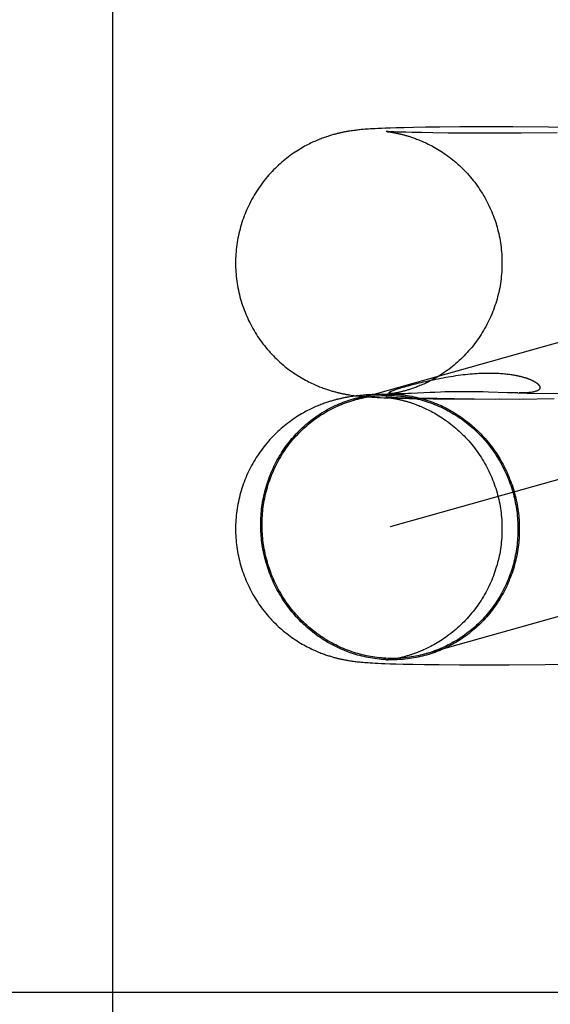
# Model space of a CAD drawing. Header units: inches. Extents: x 0 to 283, y 0 to 183.
# Tile 22 of 76: x 99.9911 to 100.0688, y 95.4803 to 95.6244. Entities that reach past the tile are written whole.
import ezdxf

# ---------------------------------------------------------------- set-up
doc = ezdxf.new("R2010")
doc.units = ezdxf.units.IN
doc.header["$LTSCALE"] = 15.583333
doc.header["$MEASUREMENT"] = 0
doc.linetypes.add('HIDDEN', pattern=[0.2, 0.1, -0.1])
doc.layers.add('DEFAULT_2', color=8, linetype='HIDDEN')

msp = doc.modelspace()

# ---------------------------------------------------------------- linework, layer by layer
at = {"layer": 'DEFAULT_2', "color": 8, "linetype": 'HIDDEN'}
for p, q in [((100.00477, 94.16954), (100.00477, 96.41954)), ((100.04059, 95.60829), (100.04042, 95.60827)), ((100.04077, 95.60831), (100.04059, 95.60829)), ((100.04094, 95.60833), (100.04077, 95.60831)), ((100.04111, 95.60835), (100.04094, 95.60833)), ((100.04127, 95.60836), (100.04111, 95.60835)), ((100.04144, 95.60838), (100.04127, 95.60836)), ((100.0417, 95.6084), (100.04144, 95.60838)), ((100.04196, 95.60842), (100.0417, 95.6084)), ((100.04222, 95.60844), (100.04196, 95.60842)), ((100.0425, 95.60845), (100.04222, 95.60844)), ((100.04279, 95.60847), (100.0425, 95.60845)), ((100.0432, 95.60849), (100.04279, 95.60847)), ((100.04363, 95.60852), (100.0432, 95.60849)), ((100.04409, 95.60854), (100.04363, 95.60852)), ((100.04471, 95.60856), (100.04409, 95.60854)), ((100.04539, 95.60858), (100.04471, 95.60856)), ((100.04628, 95.60861), (100.04539, 95.60858)), ((100.04744, 95.60864), (100.04628, 95.60861)), ((100.04877, 95.60867), (100.04744, 95.60864)), ((100.05053, 95.6087), (100.04877, 95.60867)), ((100.05264, 95.60872), (100.05053, 95.6087)), ((100.05557, 95.60875), (100.05264, 95.60872)), ((100.0589, 95.60875), (100.05557, 95.60875)), ((100.06333, 95.60874), (100.0589, 95.60875)), ((100.06857, 95.60871), (100.06333, 95.60874)), ((100.07446, 95.60864), (100.06857, 95.60871)), ((100.03949, 95.60815), (100.0393, 95.60812)), ((100.03968, 95.60818), (100.03949, 95.60815)), ((100.03987, 95.6082), (100.03968, 95.60818)), ((100.04006, 95.60823), (100.03987, 95.6082)), ((100.04024, 95.60825), (100.04006, 95.60823)), ((100.04042, 95.60827), (100.04024, 95.60825)), ((100.04476, 95.60808), (100.04475, 95.60808)), ((100.04475, 95.60808), (100.04475, 95.60808)), ((100.04477, 95.60808), (100.04478, 95.60808)), ((100.04479, 95.60808), (100.04481, 95.60807)), ((100.04483, 95.60807), (100.04485, 95.60807)), ((100.04487, 95.60807), (100.04493, 95.60806)), ((100.04496, 95.60807), (100.04488, 95.60807)), ((100.04493, 95.60806), (100.04499, 95.60805)), ((100.0451, 95.60806), (100.04496, 95.60807)), ((100.04499, 95.60805), (100.04507, 95.60804)), ((100.04507, 95.60804), (100.04516, 95.60803)), ((100.04528, 95.60805), (100.0451, 95.60806)), ((100.04516, 95.60803), (100.04525, 95.60802)), ((100.04525, 95.60802), (100.04536, 95.60801)), ((100.04555, 95.60803), (100.04528, 95.60805)), ((100.04536, 95.60801), (100.04548, 95.60799)), ((100.04548, 95.60799), (100.0456, 95.60797)), ((100.0459, 95.60802), (100.04555, 95.60803)), ((100.0456, 95.60797), (100.04573, 95.60795)), ((100.04573, 95.60795), (100.04587, 95.60792)), ((100.04633, 95.608), (100.0459, 95.60802)), ((100.04686, 95.60799), (100.04633, 95.608)), ((100.04765, 95.60796), (100.04686, 95.60799)), ((100.04862, 95.60794), (100.04765, 95.60796)), ((100.04998, 95.60791), (100.04862, 95.60794)), ((100.05161, 95.60789), (100.04998, 95.60791)), ((100.05387, 95.60786), (100.05161, 95.60789)), ((100.05663, 95.60785), (100.05387, 95.60786)), ((100.06006, 95.60784), (100.05663, 95.60785)), ((100.06457, 95.60786), (100.06006, 95.60784)), ((100.06981, 95.6079), (100.06457, 95.60786)), ((100.16921, 95.60518), (100.04006, 95.56875)), ((100.17445, 95.5866), (100.04536, 95.5502)), ((100.04807, 95.57087), (100.04865, 95.57103)), ((100.03967, 95.56949), (100.03987, 95.56946)), ((100.03987, 95.56946), (100.04006, 95.56943)), ((100.04006, 95.56943), (100.04025, 95.56941)), ((100.04039, 95.56937), (100.04021, 95.56934)), ((100.04025, 95.56941), (100.04044, 95.56939)), ((100.04056, 95.56939), (100.04039, 95.56937)), ((100.04044, 95.56939), (100.04063, 95.56937)), ((100.04074, 95.56941), (100.04056, 95.56939)), ((100.04063, 95.56937), (100.04082, 95.56935)), ((100.04092, 95.56942), (100.04074, 95.56941)), ((100.04109, 95.56944), (100.04092, 95.56942)), ((100.04126, 95.56946), (100.04109, 95.56944)), ((100.04144, 95.56947), (100.04126, 95.56946)), ((100.04161, 95.56949), (100.04144, 95.56947)), ((100.04188, 95.56951), (100.04161, 95.56949)), ((100.04215, 95.56953), (100.04188, 95.56951)), ((100.04243, 95.56955), (100.04215, 95.56953)), ((100.04273, 95.56956), (100.04243, 95.56955)), ((100.04304, 95.56958), (100.04273, 95.56956)), ((100.0435, 95.5696), (100.04304, 95.56958)), ((100.04429, 95.56964), (100.0435, 95.5696)), ((100.04474, 95.56958), (100.04736, 95.56969)), ((100.04476, 95.56959), (100.04475, 95.56959)), ((100.04479, 95.56959), (100.04477, 95.56959)), ((100.04483, 95.56959), (100.0448, 95.56959)), ((100.04502, 95.56961), (100.04495, 95.56961)), ((100.04511, 95.56963), (100.04502, 95.56961)), ((100.04521, 95.56964), (100.04511, 95.56963)), ((100.04532, 95.56965), (100.04521, 95.56964)), ((100.04545, 95.56967), (100.04532, 95.56965)), ((100.04557, 95.56969), (100.04545, 95.56967)), ((100.04571, 95.56971), (100.04557, 95.56969)), ((100.04585, 95.56974), (100.04571, 95.56971)), ((100.04586, 95.5697), (100.04584, 95.5697)), ((100.046, 95.56977), (100.04585, 95.56974)), ((100.04591, 95.5697), (100.04588, 95.5697)), ((100.04595, 95.56969), (100.04593, 95.56969)), ((100.046, 95.56969), (100.04597, 95.56969)), ((100.04604, 95.56969), (100.04602, 95.56969)), ((100.04608, 95.56969), (100.04606, 95.56969)), ((100.04626, 95.56968), (100.04619, 95.56968)), ((100.04633, 95.56968), (100.04626, 95.56968)), ((100.04641, 95.56968), (100.04633, 95.56968)), ((100.04649, 95.56968), (100.04641, 95.56968)), ((100.04657, 95.56968), (100.04651, 95.56968)), ((100.04667, 95.56968), (100.04657, 95.56968)), ((100.04678, 95.56968), (100.04667, 95.56968)), ((100.0469, 95.56968), (100.04678, 95.56968)), ((100.04704, 95.56969), (100.0469, 95.56968)), ((100.0472, 95.56969), (100.04704, 95.56969)), ((100.04738, 95.56969), (100.0472, 95.56969)), ((100.04765, 95.5697), (100.04738, 95.56969)), ((100.04798, 95.56972), (100.04765, 95.5697)), ((100.04845, 95.56974), (100.04798, 95.56972)), ((100.05121, 95.56987), (100.04845, 95.56974)), ((100.05191, 95.5699), (100.05121, 95.56987)), ((100.05274, 95.56993), (100.05191, 95.5699)), ((100.05338, 95.56995), (100.05274, 95.56993)), ((100.05408, 95.56996), (100.05338, 95.56995)), ((100.05484, 95.56998), (100.05408, 95.56996)), ((100.05563, 95.56999), (100.05484, 95.56998)), ((100.05646, 95.56999), (100.05563, 95.56999)), ((100.05731, 95.56998), (100.05646, 95.56999)), ((100.05816, 95.56997), (100.05731, 95.56998)), ((100.05899, 95.56995), (100.05816, 95.56997)), ((100.05978, 95.56993), (100.05899, 95.56995)), ((100.06257, 95.56984), (100.05978, 95.56993)), ((100.06317, 95.56982), (100.06257, 95.56984)), ((100.06406, 95.56981), (100.06317, 95.56982)), ((100.06406, 95.56981), (100.06541, 95.5698)), ((100.06541, 95.5698), (100.07076, 95.56975)), ((100.03946, 95.56924), (100.03927, 95.56921)), ((100.03965, 95.56927), (100.03946, 95.56924)), ((100.03984, 95.5693), (100.03965, 95.56927)), ((100.04002, 95.56932), (100.03984, 95.5693)), ((100.04021, 95.56934), (100.04002, 95.56932)), ((100.04082, 95.56935), (100.04101, 95.56933)), ((100.04101, 95.56933), (100.0412, 95.56931)), ((100.0412, 95.56931), (100.04139, 95.56929)), ((100.04139, 95.56929), (100.04158, 95.56928)), ((100.04158, 95.56928), (100.04178, 95.56926)), ((100.04178, 95.56926), (100.04208, 95.56924)), ((100.04208, 95.56924), (100.04238, 95.56922)), ((100.04238, 95.56922), (100.04269, 95.5692)), ((100.04269, 95.5692), (100.04302, 95.56918)), ((100.04302, 95.56918), (100.04347, 95.56916)), ((100.04347, 95.56916), (100.04395, 95.56913)), ((100.04395, 95.56913), (100.04446, 95.56911)), ((100.04446, 95.56911), (100.04515, 95.56909)), ((100.04475, 95.56918), (100.04475, 95.56918)), ((100.04477, 95.56917), (100.04476, 95.56917)), ((100.04476, 95.56917), (100.04477, 95.56917)), ((100.04479, 95.56917), (100.0448, 95.56917)), ((100.04482, 95.56917), (100.04484, 95.56917)), ((100.04486, 95.56916), (100.04489, 95.56916)), ((100.04497, 95.56916), (100.04488, 95.56917)), ((100.04492, 95.56916), (100.04498, 95.56915)), ((100.04514, 95.56915), (100.04497, 95.56916)), ((100.04498, 95.56915), (100.04505, 95.56914)), ((100.04505, 95.56914), (100.04514, 95.56913)), ((100.04536, 95.56914), (100.04514, 95.56915)), ((100.04514, 95.56913), (100.04523, 95.56912)), ((100.04515, 95.56909), (100.04592, 95.56906)), ((100.04523, 95.56912), (100.04534, 95.5691)), ((100.04534, 95.5691), (100.04545, 95.56909)), ((100.04564, 95.56913), (100.04536, 95.56914)), ((100.04545, 95.56909), (100.04558, 95.56907)), ((100.04558, 95.56907), (100.04571, 95.56905)), ((100.04598, 95.56911), (100.04564, 95.56913)), ((100.04571, 95.56905), (100.04585, 95.56902)), ((100.04592, 95.56906), (100.04694, 95.56903)), ((100.0465, 95.56909), (100.04598, 95.56911)), ((100.04715, 95.56907), (100.0465, 95.56909)), ((100.04694, 95.56903), (100.04813, 95.56901)), ((100.04793, 95.56905), (100.04715, 95.56907)), ((100.04909, 95.56902), (100.04793, 95.56905)), ((100.04813, 95.56901), (100.04975, 95.56898)), ((100.05052, 95.569), (100.04909, 95.56902)), ((100.04975, 95.56898), (100.05168, 95.56895)), ((100.05225, 95.56898), (100.05052, 95.569)), ((100.05168, 95.56895), (100.05439, 95.56893)), ((100.0548, 95.56895), (100.05225, 95.56898)), ((100.05439, 95.56893), (100.05771, 95.56894)), ((100.05741, 95.56891), (100.06143, 95.56894)), ((100.06077, 95.56891), (100.0649, 95.56896)), ((100.06436, 95.56892), (100.06941, 95.56899)), ((100.03946, 95.53062), (100.03965, 95.53059)), ((100.03965, 95.53059), (100.03983, 95.53056)), ((100.03983, 95.53056), (100.04001, 95.53054)), ((100.04001, 95.53054), (100.04019, 95.53051)), ((100.04019, 95.53051), (100.04037, 95.53049)), ((100.04037, 95.53049), (100.04054, 95.53047)), ((100.04054, 95.53047), (100.04071, 95.53045)), ((100.04071, 95.53045), (100.04089, 95.53043)), ((100.04477, 95.53068), (100.04476, 95.53068)), ((100.04481, 95.53069), (100.04479, 95.53068)), ((100.04485, 95.53069), (100.04483, 95.53069)), ((100.04505, 95.53071), (100.04497, 95.5307)), ((100.04513, 95.53072), (100.04505, 95.53071)), ((100.04523, 95.53074), (100.04513, 95.53072)), ((100.04534, 95.53075), (100.04523, 95.53074)), ((100.04545, 95.53077), (100.04534, 95.53075)), ((100.04558, 95.53079), (100.04545, 95.53077)), ((100.04571, 95.53081), (100.04558, 95.53079)), ((100.04585, 95.53083), (100.04571, 95.53081)), ((100.046, 95.53086), (100.04585, 95.53083)), ((100.04089, 95.53043), (100.04106, 95.53042)), ((100.04106, 95.53042), (100.04123, 95.5304)), ((100.04123, 95.5304), (100.0414, 95.53039)), ((100.0414, 95.53039), (100.04166, 95.53037)), ((100.04166, 95.53037), (100.04191, 95.53035)), ((100.04191, 95.53035), (100.04217, 95.53033)), ((100.04217, 95.53033), (100.04244, 95.53031)), ((100.04244, 95.53031), (100.0428, 95.53029)), ((100.0428, 95.53029), (100.04318, 95.53027)), ((100.04318, 95.53027), (100.04357, 95.53025)), ((100.04357, 95.53025), (100.0441, 95.53022)), ((100.0441, 95.53022), (100.04466, 95.5302)), ((100.04466, 95.5302), (100.0454, 95.53018)), ((100.0454, 95.53018), (100.04622, 95.53015)), ((100.04622, 95.53015), (100.0473, 95.53012)), ((100.0473, 95.53012), (100.04871, 95.53009)), ((100.04871, 95.53009), (100.0504, 95.53006)), ((100.0504, 95.53006), (100.05256, 95.53004)), ((100.05256, 95.53004), (100.05554, 95.53002)), ((100.05554, 95.53002), (100.0588, 95.53001)), ((100.0588, 95.53001), (100.0628, 95.53001)), ((100.0628, 95.53001), (100.06807, 95.53005)), ((100.06807, 95.53005), (100.07389, 95.53011)), ((100.24926, 95.48204), (99.77183, 95.48204))]:
    msp.add_line(p, q, dxfattribs=at)
for points in [[(100.0393, 95.60812), (100.0392, 95.6081), (100.0391, 95.60808), (100.039, 95.60807), (100.0389, 95.60805), (100.0388, 95.60803), (100.0387, 95.60801), (100.03859, 95.60799), (100.03849, 95.60797), (100.03838, 95.60795), (100.03828, 95.60792), (100.03818, 95.6079), (100.03807, 95.60788), (100.03796, 95.60785), (100.03786, 95.60783), (100.03775, 95.6078), (100.03763, 95.60777), (100.03752, 95.60774), (100.0374, 95.60771), (100.03729, 95.60768), (100.03716, 95.60765), (100.03704, 95.60762), (100.03691, 95.60758), (100.03678, 95.60754), (100.03665, 95.6075), (100.03651, 95.60746), (100.03637, 95.60742), (100.03623, 95.60737), (100.03608, 95.60732), (100.03592, 95.60727), (100.03577, 95.60721), (100.0356, 95.60715), (100.03543, 95.60709), (100.03526, 95.60702), (100.03509, 95.60696), (100.0349, 95.60688), (100.03472, 95.6068), (100.03453, 95.60672), (100.03433, 95.60664), (100.03413, 95.60655), (100.03393, 95.60645), (100.03372, 95.60635), (100.03351, 95.60625), (100.0333, 95.60614), (100.03308, 95.60603), (100.03286, 95.60591), (100.03264, 95.60578), (100.03241, 95.60565), (100.03218, 95.60551), (100.03195, 95.60537), (100.03171, 95.60522), (100.03147, 95.60507), (100.03123, 95.6049), (100.03099, 95.60474), (100.03075, 95.60456), (100.0305, 95.60438), (100.03025, 95.60419), (100.03001, 95.60399), (100.02976, 95.60379), (100.02951, 95.60358), (100.02926, 95.60336), (100.02902, 95.60314), (100.02878, 95.60291), (100.02854, 95.60268), (100.02831, 95.60245), (100.02808, 95.60221), (100.02785, 95.60197), (100.02763, 95.60172), (100.02741, 95.60147), (100.0272, 95.60121), (100.02699, 95.60095), (100.02678, 95.60069), (100.02658, 95.60042), (100.02638, 95.60015), (100.02619, 95.59987), (100.026, 95.5996), (100.02582, 95.59931), (100.02564, 95.59903), (100.02547, 95.59874), (100.0253, 95.59845), (100.02513, 95.59816), (100.02497, 95.59786), (100.02482, 95.59756), (100.02467, 95.59726), (100.02453, 95.59696), (100.02439, 95.59665), (100.02426, 95.59634), (100.02413, 95.59603), (100.02401, 95.59572), (100.0239, 95.5954), (100.02378, 95.59508), (100.02368, 95.59476), (100.02358, 95.59444), (100.02349, 95.59412), (100.0234, 95.5938), (100.02331, 95.59347), (100.02324, 95.59314), (100.02316, 95.59281), (100.0231, 95.59248), (100.02304, 95.59215), (100.02298, 95.59182), (100.02293, 95.59149), (100.02289, 95.59115), (100.02285, 95.59082), (100.02282, 95.59048), (100.0228, 95.59015), (100.02278, 95.58981), (100.02276, 95.58948), (100.02275, 95.58914), (100.02275, 95.58883)], [(100.04485, 95.60807), (100.0448, 95.60808), (100.04478, 95.60808)], [(100.04587, 95.60792), (100.04602, 95.6079), (100.04609, 95.60788), (100.04617, 95.60787), (100.04625, 95.60785), (100.04633, 95.60784), (100.04641, 95.60782), (100.04649, 95.6078), (100.04658, 95.60778), (100.04666, 95.60776), (100.04675, 95.60774), (100.04684, 95.60772), (100.04693, 95.6077), (100.04703, 95.60768), (100.04712, 95.60765), (100.04722, 95.60763), (100.04732, 95.6076), (100.04743, 95.60757), (100.04753, 95.60755), (100.04764, 95.60751), (100.04776, 95.60748), (100.04787, 95.60745), (100.04799, 95.60741), (100.04811, 95.60738), (100.04824, 95.60734), (100.04837, 95.60729), (100.04851, 95.60725), (100.04865, 95.6072), (100.04879, 95.60715), (100.04894, 95.6071), (100.04909, 95.60704), (100.04925, 95.60698), (100.04941, 95.60692), (100.04958, 95.60685), (100.04976, 95.60678), (100.04994, 95.6067), (100.05012, 95.60662), (100.05032, 95.60654), (100.05051, 95.60645), (100.05072, 95.60635), (100.05092, 95.60625), (100.05114, 95.60614), (100.05136, 95.60603), (100.05158, 95.60591), (100.05181, 95.60578), (100.05205, 95.60565), (100.05229, 95.60551), (100.05254, 95.60536), (100.05278, 95.6052), (100.05304, 95.60504), (100.05329, 95.60487), (100.05354, 95.60469), (100.05379, 95.60451), (100.05404, 95.60432), (100.0543, 95.60413), (100.05455, 95.60393), (100.05479, 95.60373), (100.05504, 95.60352), (100.05528, 95.6033), (100.05552, 95.60308), (100.05576, 95.60286), (100.056, 95.60263), (100.05623, 95.6024), (100.05646, 95.60216), (100.05668, 95.60192), (100.0569, 95.60167), (100.05712, 95.60142), (100.05734, 95.60116), (100.05754, 95.6009), (100.05775, 95.60064), (100.05795, 95.60037), (100.05815, 95.6001), (100.05834, 95.59983), (100.05852, 95.59955), (100.05871, 95.59927), (100.05888, 95.59899), (100.05906, 95.5987), (100.05922, 95.59841), (100.05939, 95.59812), (100.05954, 95.59783), (100.0597, 95.59753), (100.05984, 95.59723), (100.05999, 95.59692), (100.06012, 95.59662), (100.06025, 95.59631), (100.06038, 95.596), (100.0605, 95.59569), (100.06062, 95.59537), (100.06073, 95.59506), (100.06083, 95.59474), (100.06093, 95.59442), (100.06102, 95.5941), (100.06111, 95.59378), (100.06119, 95.59345), (100.06127, 95.59313), (100.06134, 95.5928), (100.06141, 95.59247), (100.06147, 95.59214), (100.06152, 95.59181), (100.06157, 95.59148), (100.06161, 95.59115), (100.06165, 95.59081), (100.06168, 95.59048), (100.06171, 95.59015), (100.06173, 95.58981), (100.06174, 95.58948), (100.06175, 95.58914), (100.06175, 95.58883)], [(100.02275, 95.58883), (100.02275, 95.58852), (100.02276, 95.58819), (100.02278, 95.58785), (100.0228, 95.58752), (100.02282, 95.58718), (100.02285, 95.58685), (100.02289, 95.58651), (100.02293, 95.58618), (100.02298, 95.58585), (100.02304, 95.58552), (100.0231, 95.58519), (100.02316, 95.58486), (100.02323, 95.58453), (100.02331, 95.5842), (100.02339, 95.58388), (100.02348, 95.58356), (100.02358, 95.58323), (100.02367, 95.58291), (100.02378, 95.58259), (100.02389, 95.58228), (100.02401, 95.58196), (100.02413, 95.58165), (100.02425, 95.58134), (100.02438, 95.58103), (100.02452, 95.58073), (100.02466, 95.58042), (100.02481, 95.58012), (100.02496, 95.57982), (100.02512, 95.57953), (100.02528, 95.57923), (100.02545, 95.57894), (100.02562, 95.57866), (100.0258, 95.57837), (100.02598, 95.57809), (100.02617, 95.57782), (100.02636, 95.57754), (100.02656, 95.57727), (100.02676, 95.577), (100.02696, 95.57674), (100.02717, 95.57648), (100.02739, 95.57622), (100.02761, 95.57597), (100.02783, 95.57573), (100.02805, 95.57548), (100.02828, 95.57524), (100.02851, 95.57501), (100.02875, 95.57478), (100.02899, 95.57455), (100.02923, 95.57433), (100.02947, 95.57412), (100.02972, 95.57391), (100.02997, 95.5737), (100.03022, 95.5735), (100.03047, 95.57331), (100.03073, 95.57312), (100.03098, 95.57294), (100.03124, 95.57276), (100.03149, 95.57259), (100.03174, 95.57242), (100.03199, 95.57226), (100.03224, 95.57211), (100.03249, 95.57197), (100.03273, 95.57183), (100.03297, 95.5717), (100.03321, 95.57157), (100.03344, 95.57145), (100.03366, 95.57134), (100.03388, 95.57124), (100.03409, 95.57114), (100.03429, 95.57104), (100.03449, 95.57096), (100.03469, 95.57087), (100.03487, 95.5708), (100.03505, 95.57072), (100.03523, 95.57065), (100.03541, 95.57059), (100.03557, 95.57052), (100.03574, 95.57046), (100.0359, 95.57041), (100.03605, 95.57035), (100.0362, 95.5703), (100.03635, 95.57026), (100.03649, 95.57021), (100.03663, 95.57017), (100.03676, 95.57013), (100.03689, 95.57009), (100.03702, 95.57006), (100.03714, 95.57002), (100.03726, 95.56999), (100.03738, 95.56996), (100.0375, 95.56993), (100.03761, 95.5699), (100.03772, 95.56987), (100.03783, 95.56984), (100.03794, 95.56982), (100.03805, 95.56979), (100.03815, 95.56977), (100.03826, 95.56975), (100.03836, 95.56972), (100.03846, 95.5697), (100.03857, 95.56968), (100.03867, 95.56966), (100.03877, 95.56964), (100.03887, 95.56962), (100.03897, 95.5696), (100.03907, 95.56959), (100.03917, 95.56957), (100.03927, 95.56955), (100.03937, 95.56954), (100.03947, 95.56952), (100.03967, 95.56949)], [(100.06175, 95.58883), (100.06175, 95.58852), (100.06174, 95.58819), (100.06173, 95.58785), (100.06171, 95.58752), (100.06168, 95.58718), (100.06165, 95.58685), (100.06161, 95.58651), (100.06157, 95.58618), (100.06152, 95.58585), (100.06147, 95.58551), (100.06141, 95.58518), (100.06134, 95.58485), (100.06127, 95.58453), (100.06119, 95.5842), (100.06111, 95.58387), (100.06102, 95.58355), (100.06093, 95.58323), (100.06083, 95.58291), (100.06072, 95.58259), (100.06061, 95.58227), (100.06049, 95.58195), (100.06037, 95.58164), (100.06024, 95.58133), (100.06011, 95.58102), (100.05997, 95.58071), (100.05983, 95.58041), (100.05968, 95.58011), (100.05953, 95.57981), (100.05937, 95.57951), (100.05921, 95.57922), (100.05904, 95.57893), (100.05886, 95.57864), (100.05869, 95.57836), (100.0585, 95.57808), (100.05831, 95.5778), (100.05812, 95.57753), (100.05792, 95.57726), (100.05772, 95.57699), (100.05752, 95.57673), (100.05731, 95.57647), (100.05709, 95.57621), (100.05687, 95.57596), (100.05665, 95.57571), (100.05642, 95.57547), (100.05619, 95.57523), (100.05596, 95.575), (100.05572, 95.57477), (100.05548, 95.57454), (100.05524, 95.57432), (100.055, 95.57411), (100.05475, 95.5739), (100.0545, 95.5737), (100.05425, 95.5735), (100.054, 95.5733), (100.05374, 95.57312), (100.05349, 95.57294), (100.05324, 95.57276), (100.05299, 95.57259), (100.05273, 95.57243), (100.05249, 95.57228), (100.05224, 95.57213), (100.052, 95.57199), (100.05177, 95.57186), (100.05154, 95.57173), (100.05131, 95.57161), (100.05109, 95.5715), (100.05088, 95.57139), (100.05068, 95.57129), (100.05048, 95.5712), (100.05029, 95.57111), (100.0501, 95.57103), (100.04991, 95.57095), (100.04974, 95.57088), (100.04956, 95.5708), (100.04939, 95.57074), (100.04923, 95.57067), (100.04907, 95.57062), (100.04892, 95.57056), (100.04877, 95.57051), (100.04862, 95.57046), (100.04848, 95.57041), (100.04835, 95.57036), (100.04822, 95.57032), (100.04809, 95.57028), (100.04797, 95.57025), (100.04785, 95.57021), (100.04774, 95.57018), (100.04762, 95.57014), (100.04751, 95.57011), (100.04741, 95.57008), (100.0473, 95.57006), (100.0472, 95.57003), (100.04711, 95.57001), (100.04701, 95.56998), (100.04692, 95.56996), (100.04682, 95.56994), (100.04673, 95.56992), (100.04665, 95.5699), (100.04656, 95.56988), (100.04648, 95.56986), (100.04639, 95.56984), (100.04631, 95.56983), (100.04623, 95.56981), (100.04615, 95.56979), (100.04608, 95.56978), (100.046, 95.56977)], [(100.04865, 95.57103), (100.04928, 95.57119), (100.04961, 95.57127), (100.04994, 95.57135), (100.05028, 95.57143), (100.05063, 95.57151), (100.05098, 95.57159), (100.05133, 95.57167), (100.05169, 95.57175), (100.05205, 95.57182), (100.05241, 95.5719), (100.05278, 95.57197), (100.05314, 95.57204), (100.05351, 95.5721), (100.05388, 95.57217), (100.05424, 95.57223), (100.05461, 95.57229), (100.05498, 95.57234), (100.05534, 95.57239), (100.0557, 95.57244), (100.05605, 95.57249), (100.0564, 95.57253), (100.05674, 95.57256), (100.05708, 95.57259), (100.05741, 95.57262), (100.05773, 95.57265), (100.05805, 95.57267), (100.05837, 95.57269), (100.05867, 95.5727), (100.05897, 95.57271), (100.05926, 95.57272), (100.05955, 95.57272), (100.05982, 95.57273), (100.06009, 95.57273), (100.06035, 95.57272), (100.0606, 95.57272), (100.06084, 95.57271), (100.06108, 95.5727), (100.06131, 95.57269), (100.06153, 95.57267), (100.06174, 95.57266), (100.06194, 95.57264), (100.06213, 95.57262), (100.06232, 95.5726), (100.0625, 95.57258), (100.06267, 95.57256), (100.06283, 95.57254), (100.06299, 95.57252), (100.06315, 95.5725), (100.0633, 95.57247), (100.06344, 95.57245), (100.06358, 95.57243), (100.06371, 95.5724), (100.06383, 95.57238), (100.06395, 95.57235), (100.06407, 95.57233), (100.06418, 95.57231), (100.06428, 95.57228), (100.06439, 95.57226), (100.06449, 95.57223), (100.06458, 95.57221), (100.06467, 95.57219), (100.06476, 95.57216), (100.06484, 95.57214), (100.06492, 95.57212), (100.065, 95.57209), (100.06508, 95.57207), (100.06515, 95.57205), (100.06522, 95.57202), (100.06529, 95.572), (100.06535, 95.57198), (100.06542, 95.57196), (100.06548, 95.57194), (100.06554, 95.57192), (100.0656, 95.57189), (100.06565, 95.57187), (100.06571, 95.57185), (100.06576, 95.57183), (100.06581, 95.57181), (100.06586, 95.57179), (100.06591, 95.57177), (100.06596, 95.57175), (100.066, 95.57173), (100.06605, 95.57171), (100.06609, 95.57169), (100.06614, 95.57167), (100.06618, 95.57165), (100.06622, 95.57163), (100.06626, 95.57161), (100.0663, 95.57159), (100.06634, 95.57157), (100.06638, 95.57155), (100.06642, 95.57153), (100.06645, 95.57151), (100.06649, 95.57148), (100.06653, 95.57146), (100.06656, 95.57144), (100.0666, 95.57142), (100.06663, 95.5714), (100.06667, 95.57138), (100.0667, 95.57136), (100.06673, 95.57133), (100.06677, 95.57131), (100.0668, 95.57129), (100.06683, 95.57127), (100.06686, 95.57124), (100.06689, 95.57122), (100.06692, 95.57119), (100.06695, 95.57117), (100.06698, 95.57115), (100.06701, 95.57112), (100.06703, 95.57109), (100.06706, 95.57107), (100.06709, 95.57104), (100.06711, 95.57101), (100.06713, 95.57099), (100.06716, 95.57096), (100.06718, 95.57093), (100.0672, 95.5709), (100.06722, 95.57087), (100.06724, 95.57084), (100.06725, 95.57081), (100.06727, 95.57078), (100.06728, 95.57075), (100.06729, 95.57072), (100.0673, 95.57068), (100.06731, 95.57065), (100.06731, 95.57062), (100.06731, 95.57058), (100.06731, 95.57055), (100.06731, 95.57052), (100.0673, 95.57048), (100.06729, 95.57045), (100.06727, 95.57041), (100.06725, 95.57038), (100.06722, 95.57034), (100.06719, 95.57031), (100.06716, 95.57027), (100.06711, 95.57024), (100.06706, 95.5702), (100.06701, 95.57017), (100.06695, 95.57014), (100.06688, 95.57011), (100.0668, 95.57007), (100.06672, 95.57005), (100.06662, 95.57002), (100.06652, 95.56999), (100.06641, 95.56996), (100.06629, 95.56994), (100.06616, 95.56992), (100.06602, 95.5699), (100.06587, 95.56988), (100.0657, 95.56986), (100.06553, 95.56985), (100.06534, 95.56984), (100.06515, 95.56983), (100.06494, 95.56982), (100.06472, 95.56981), (100.06449, 95.56981), (100.06425, 95.56981)], [(100.04662, 95.57046), (100.04682, 95.57052), (100.04704, 95.57059), (100.04728, 95.57065), (100.04753, 95.57072), (100.04779, 95.5708), (100.04807, 95.57087)], [(100.02643, 95.55053), (100.02644, 95.55086), (100.02644, 95.55119), (100.02646, 95.55151), (100.02648, 95.55184), (100.0265, 95.55217), (100.02653, 95.5525), (100.02656, 95.55282), (100.02661, 95.55315), (100.02665, 95.55347), (100.0267, 95.55379), (100.02676, 95.55412), (100.02682, 95.55444), (100.02689, 95.55476), (100.02696, 95.55508), (100.02704, 95.55539), (100.02712, 95.55571), (100.02721, 95.55602), (100.0273, 95.55634), (100.0274, 95.55665), (100.0275, 95.55696), (100.02761, 95.55726), (100.02772, 95.55757), (100.02784, 95.55787), (100.02797, 95.55817), (100.0281, 95.55847), (100.02823, 95.55877), (100.02837, 95.55906), (100.02851, 95.55935), (100.02866, 95.55964), (100.02881, 95.55993), (100.02897, 95.56021), (100.02913, 95.56049), (100.0293, 95.56077), (100.02947, 95.56104), (100.02964, 95.56131), (100.02983, 95.56158), (100.03001, 95.56185), (100.0302, 95.56211), (100.03039, 95.56237), (100.03059, 95.56262), (100.03079, 95.56287), (100.031, 95.56312), (100.03121, 95.56336), (100.03142, 95.5636), (100.03164, 95.56384), (100.03186, 95.56407), (100.03209, 95.5643), (100.03232, 95.56453), (100.03255, 95.56475), (100.03279, 95.56496), (100.03303, 95.56517), (100.03328, 95.56538), (100.03352, 95.56558), (100.03377, 95.56578), (100.03403, 95.56598), (100.03429, 95.56617), (100.03455, 95.56635), (100.03481, 95.56653), (100.03508, 95.56671), (100.03535, 95.56688), (100.03562, 95.56705), (100.0359, 95.56721), (100.03617, 95.56737), (100.03645, 95.56752), (100.03674, 95.56767), (100.03702, 95.56781), (100.03731, 95.56795), (100.0376, 95.56808), (100.0379, 95.56821), (100.03819, 95.56833), (100.03849, 95.56844), (100.03879, 95.56856), (100.03909, 95.56866), (100.03939, 95.56876), (100.03969, 95.56886), (100.04, 95.56895), (100.04031, 95.56903), (100.04061, 95.56911), (100.04093, 95.56919), (100.04124, 95.56926), (100.04155, 95.56932), (100.04186, 95.56938), (100.04218, 95.56943), (100.04249, 95.56948), (100.04281, 95.56952), (100.04313, 95.56956), (100.04344, 95.56959), (100.04376, 95.56961), (100.04408, 95.56963)], [(100.04012, 95.56877), (100.04036, 95.56884), (100.04066, 95.56891), (100.04097, 95.56899), (100.04128, 95.56906), (100.04159, 95.56912), (100.0419, 95.56918), (100.04221, 95.56923), (100.04252, 95.56928), (100.04284, 95.56932), (100.04315, 95.56935), (100.04346, 95.56938), (100.04378, 95.56941), (100.04409, 95.56943), (100.04441, 95.56944), (100.04473, 95.56945), (100.04504, 95.56945), (100.04536, 95.56945), (100.04568, 95.56944), (100.04599, 95.56943), (100.04631, 95.56941), (100.04662, 95.56938), (100.04694, 95.56935), (100.04725, 95.56932), (100.04757, 95.56928), (100.04788, 95.56923), (100.04819, 95.56918), (100.04851, 95.56912), (100.04882, 95.56906), (100.04913, 95.56899), (100.04944, 95.56891), (100.04975, 95.56884), (100.05005, 95.56875), (100.05036, 95.56866), (100.05066, 95.56857), (100.05096, 95.56847), (100.05127, 95.56836), (100.05157, 95.56825), (100.05186, 95.56814), (100.05216, 95.56802), (100.05245, 95.56789), (100.05274, 95.56776), (100.05303, 95.56762), (100.05332, 95.56748), (100.05361, 95.56734), (100.05389, 95.56719), (100.05417, 95.56703), (100.05445, 95.56687), (100.05472, 95.56671), (100.05499, 95.56654), (100.05526, 95.56636), (100.05553, 95.56618), (100.0558, 95.566), (100.05606, 95.56581), (100.05631, 95.56562), (100.05657, 95.56542), (100.05682, 95.56522), (100.05707, 95.56502), (100.05732, 95.56481), (100.05756, 95.56459), (100.0578, 95.56437), (100.05803, 95.56415), (100.05826, 95.56393), (100.05849, 95.5637), (100.05871, 95.56346), (100.05893, 95.56323), (100.05915, 95.56298), (100.05936, 95.56274), (100.05957, 95.56249), (100.05977, 95.56224), (100.05997, 95.56198), (100.06017, 95.56172), (100.06036, 95.56146), (100.06055, 95.5612), (100.06073, 95.56093), (100.06091, 95.56066), (100.06108, 95.56038), (100.06125, 95.56011), (100.06142, 95.55983), (100.06158, 95.55954), (100.06173, 95.55926), (100.06188, 95.55897), (100.06203, 95.55868), (100.06217, 95.55838), (100.06231, 95.55809), (100.06244, 95.55779), (100.06257, 95.55749), (100.06269, 95.55719), (100.06281, 95.55689), (100.06292, 95.55658), (100.06303, 95.55627), (100.06313, 95.55596), (100.06323, 95.55565), (100.06332, 95.55534), (100.06341, 95.55503), (100.06349, 95.55471), (100.06356, 95.55439), (100.06364, 95.55408), (100.0637, 95.55376), (100.06376, 95.55344), (100.06382, 95.55312), (100.06387, 95.55279), (100.06391, 95.55247), (100.06395, 95.55215), (100.06399, 95.55182), (100.06402, 95.5515), (100.06404, 95.55118), (100.06406, 95.55085), (100.06407, 95.55053), (100.06408, 95.5502), (100.06409, 95.54987)], [(100.04415, 95.56963), (100.0444, 95.56964), (100.04472, 95.56965), (100.04504, 95.56966), (100.04536, 95.56965), (100.04568, 95.56964), (100.046, 95.56963), (100.04632, 95.56961), (100.04664, 95.56959), (100.04696, 95.56956), (100.04727, 95.56952), (100.04759, 95.56948), (100.04791, 95.56943), (100.04822, 95.56938), (100.04854, 95.56932), (100.04885, 95.56926), (100.04917, 95.56919), (100.04948, 95.56911), (100.04979, 95.56903), (100.0501, 95.56895), (100.05041, 95.56886), (100.05072, 95.56876), (100.05102, 95.56866), (100.05133, 95.56856), (100.05163, 95.56844), (100.05193, 95.56833), (100.05223, 95.56821), (100.05253, 95.56808), (100.05282, 95.56795), (100.05311, 95.56781), (100.05341, 95.56767), (100.05369, 95.56752), (100.05398, 95.56737), (100.05426, 95.56721), (100.05454, 95.56705), (100.05482, 95.56688), (100.0551, 95.56671), (100.05537, 95.56653), (100.05564, 95.56635), (100.05591, 95.56617), (100.05617, 95.56598), (100.05643, 95.56578), (100.05669, 95.56558), (100.05694, 95.56538), (100.05719, 95.56517), (100.05744, 95.56496), (100.05769, 95.56475), (100.05793, 95.56453), (100.05816, 95.5643), (100.0584, 95.56407), (100.05863, 95.56384), (100.05885, 95.5636), (100.05908, 95.56336), (100.05929, 95.56312), (100.05951, 95.56287), (100.05972, 95.56262), (100.05993, 95.56237), (100.06013, 95.56211), (100.06032, 95.56185), (100.06052, 95.56158), (100.06071, 95.56131), (100.06089, 95.56104), (100.06107, 95.56077), (100.06125, 95.56049), (100.06142, 95.56021), (100.06159, 95.55993), (100.06175, 95.55964), (100.06191, 95.55935), (100.06206, 95.55906), (100.06221, 95.55877), (100.06235, 95.55847), (100.06249, 95.55817), (100.06262, 95.55787), (100.06275, 95.55757), (100.06287, 95.55726), (100.06299, 95.55696), (100.06311, 95.55665), (100.06322, 95.55634), (100.06332, 95.55602), (100.06342, 95.55571), (100.06351, 95.55539), (100.0636, 95.55508), (100.06368, 95.55476), (100.06376, 95.55444), (100.06383, 95.55412), (100.0639, 95.55379), (100.06396, 95.55347), (100.06402, 95.55315), (100.06407, 95.55282), (100.06411, 95.55249), (100.06415, 95.55217), (100.06419, 95.55184), (100.06422, 95.55151), (100.06424, 95.55119), (100.06426, 95.55086), (100.06427, 95.55053), (100.06428, 95.5502), (100.06428, 95.54987)], [(100.04495, 95.56961), (100.04488, 95.5696), (100.04485, 95.56959)], [(100.04581, 95.5697), (100.04579, 95.5697), (100.04576, 95.56971), (100.04574, 95.56971), (100.04571, 95.56971), (100.04569, 95.56971), (100.04566, 95.56972), (100.04564, 95.56972), (100.04561, 95.56972), (100.04559, 95.56972), (100.04556, 95.56973), (100.04554, 95.56973), (100.04552, 95.56974), (100.04549, 95.56974), (100.04547, 95.56974), (100.04545, 95.56975), (100.04543, 95.56975), (100.04541, 95.56976), (100.04539, 95.56976), (100.04537, 95.56977), (100.04535, 95.56978), (100.04533, 95.56978), (100.04532, 95.56979), (100.0453, 95.5698), (100.04529, 95.56981), (100.04528, 95.56981), (100.04527, 95.56982), (100.04526, 95.56983), (100.04526, 95.56984), (100.04525, 95.56985), (100.04525, 95.56986), (100.04525, 95.56988), (100.04526, 95.56989), (100.04527, 95.5699), (100.04528, 95.56992), (100.04529, 95.56993), (100.04531, 95.56995), (100.04533, 95.56996), (100.04536, 95.56998), (100.04539, 95.57), (100.04542, 95.57002), (100.04546, 95.57004), (100.04551, 95.57007), (100.04556, 95.57009), (100.04562, 95.57012), (100.04569, 95.57014), (100.04576, 95.57017), (100.04585, 95.5702), (100.04594, 95.57024), (100.04605, 95.57027), (100.04617, 95.57031), (100.0463, 95.57036), (100.04645, 95.57041), (100.04662, 95.57046)], [(100.04619, 95.56968), (100.04613, 95.56969), (100.04611, 95.56969)], [(100.03927, 95.56921), (100.03917, 95.56919), (100.03907, 95.56917), (100.03897, 95.56916), (100.03887, 95.56914), (100.03877, 95.56912), (100.03866, 95.5691), (100.03856, 95.56908), (100.03846, 95.56906), (100.03836, 95.56904), (100.03825, 95.56901), (100.03815, 95.56899), (100.03804, 95.56897), (100.03794, 95.56894), (100.03783, 95.56892), (100.03772, 95.56889), (100.03761, 95.56886), (100.03749, 95.56883), (100.03738, 95.5688), (100.03726, 95.56877), (100.03714, 95.56874), (100.03701, 95.5687), (100.03689, 95.56867), (100.03676, 95.56863), (100.03663, 95.56859), (100.03649, 95.56855), (100.03635, 95.5685), (100.0362, 95.56846), (100.03605, 95.56841), (100.0359, 95.56835), (100.03574, 95.5683), (100.03558, 95.56824), (100.03541, 95.56818), (100.03524, 95.56811), (100.03507, 95.56804), (100.03489, 95.56797), (100.0347, 95.56789), (100.03452, 95.56781), (100.03432, 95.56773), (100.03413, 95.56764), (100.03392, 95.56755), (100.03372, 95.56745), (100.0335, 95.56734), (100.03329, 95.56723), (100.03307, 95.56712), (100.03284, 95.56699), (100.03262, 95.56687), (100.03239, 95.56673), (100.03215, 95.56659), (100.03191, 95.56644), (100.03167, 95.56629), (100.03142, 95.56613), (100.03117, 95.56596), (100.03092, 95.56578), (100.03067, 95.5656), (100.03041, 95.56541), (100.03016, 95.56521), (100.02991, 95.56501), (100.02966, 95.5648), (100.02942, 95.56459), (100.02917, 95.56438), (100.02893, 95.56416), (100.0287, 95.56393), (100.02846, 95.5637), (100.02823, 95.56347), (100.02801, 95.56323), (100.02778, 95.56299), (100.02756, 95.56274), (100.02735, 95.56249), (100.02714, 95.56223), (100.02693, 95.56197), (100.02672, 95.56171), (100.02653, 95.56144), (100.02633, 95.56117), (100.02614, 95.5609), (100.02596, 95.56062), (100.02577, 95.56034), (100.0256, 95.56006), (100.02543, 95.55977), (100.02526, 95.55949), (100.0251, 95.55919), (100.02494, 95.5589), (100.02479, 95.5586), (100.02465, 95.5583), (100.02451, 95.558), (100.02437, 95.55769), (100.02424, 95.55739), (100.02411, 95.55708), (100.02399, 95.55677), (100.02388, 95.55645), (100.02377, 95.55614), (100.02367, 95.55582), (100.02357, 95.5555), (100.02347, 95.55518), (100.02339, 95.55486), (100.02331, 95.55453), (100.02323, 95.55421), (100.02316, 95.55388), (100.02309, 95.55355), (100.02303, 95.55323), (100.02298, 95.5529), (100.02293, 95.55256), (100.02289, 95.55223), (100.02285, 95.5519), (100.02282, 95.55157), (100.0228, 95.55124), (100.02278, 95.5509), (100.02276, 95.55057), (100.02275, 95.55023), (100.02275, 95.54993)], [(100.02663, 95.55053), (100.02663, 95.55085), (100.02664, 95.55118), (100.02666, 95.5515), (100.02667, 95.55182), (100.0267, 95.55215), (100.02673, 95.55247), (100.02676, 95.55279), (100.0268, 95.55312), (100.02685, 95.55344), (100.0269, 95.55376), (100.02695, 95.55408), (100.02702, 95.55439), (100.02708, 95.55471), (100.02715, 95.55503), (100.02723, 95.55534), (100.02731, 95.55565), (100.0274, 95.55596), (100.02749, 95.55627), (100.02759, 95.55658), (100.02769, 95.55689), (100.0278, 95.55719), (100.02791, 95.55749), (100.02803, 95.55779), (100.02815, 95.55809), (100.02828, 95.55839), (100.02841, 95.55868), (100.02855, 95.55897), (100.02869, 95.55926), (100.02883, 95.55954), (100.02898, 95.55983), (100.02914, 95.56011), (100.0293, 95.56038), (100.02947, 95.56066), (100.02964, 95.56093), (100.02981, 95.5612), (100.02999, 95.56146), (100.03017, 95.56172), (100.03036, 95.56198), (100.03055, 95.56224), (100.03075, 95.56249), (100.03095, 95.56274), (100.03115, 95.56298), (100.03136, 95.56323), (100.03157, 95.56346), (100.03179, 95.5637), (100.03201, 95.56393), (100.03223, 95.56415), (100.03246, 95.56437), (100.03269, 95.56459), (100.03292, 95.56481), (100.03316, 95.56502), (100.0334, 95.56522), (100.03365, 95.56542), (100.0339, 95.56562), (100.03415, 95.56581), (100.0344, 95.566), (100.03466, 95.56618), (100.03492, 95.56636), (100.03519, 95.56654), (100.03545, 95.56671), (100.03572, 95.56687), (100.036, 95.56703), (100.03627, 95.56719), (100.03655, 95.56734), (100.03683, 95.56748), (100.03711, 95.56762), (100.0374, 95.56776), (100.03768, 95.56789), (100.03797, 95.56802), (100.03827, 95.56814), (100.03856, 95.56825), (100.03885, 95.56836), (100.03915, 95.56847), (100.03945, 95.56857), (100.03975, 95.56866), (100.04006, 95.56875)], [(100.04488, 95.56917), (100.04481, 95.56917), (100.04479, 95.56917)], [(100.04585, 95.56902), (100.046, 95.569), (100.04608, 95.56898), (100.04615, 95.56897), (100.04623, 95.56895), (100.04631, 95.56893), (100.04639, 95.56892), (100.04647, 95.5689), (100.04656, 95.56888), (100.04664, 95.56886), (100.04673, 95.56884), (100.04682, 95.56882), (100.04691, 95.5688), (100.04701, 95.56878), (100.0471, 95.56875), (100.0472, 95.56873), (100.0473, 95.5687), (100.0474, 95.56868), (100.04751, 95.56865), (100.04762, 95.56862), (100.04773, 95.56859), (100.04785, 95.56855), (100.04797, 95.56852), (100.04809, 95.56848), (100.04821, 95.56844), (100.04834, 95.5684), (100.04848, 95.56835), (100.04862, 95.56831), (100.04876, 95.56826), (100.04891, 95.5682), (100.04906, 95.56815), (100.04922, 95.56809), (100.04939, 95.56802), (100.04956, 95.56796), (100.04974, 95.56788), (100.04993, 95.56781), (100.05012, 95.56772), (100.05031, 95.56764), (100.05051, 95.56754), (100.05072, 95.56745), (100.05093, 95.56735), (100.05114, 95.56724), (100.05136, 95.56712), (100.05159, 95.567), (100.05181, 95.56688), (100.05205, 95.56675), (100.05228, 95.56661), (100.05252, 95.56646), (100.05276, 95.56631), (100.053, 95.56615), (100.05325, 95.56599), (100.0535, 95.56582), (100.05375, 95.56564), (100.05401, 95.56545), (100.05426, 95.56526), (100.05451, 95.56506), (100.05476, 95.56485), (100.05501, 95.56464), (100.05525, 95.56443), (100.05549, 95.56421), (100.05573, 95.56398), (100.05597, 95.56375), (100.0562, 95.56352), (100.05643, 95.56328), (100.05666, 95.56304), (100.05688, 95.56279), (100.0571, 95.56254), (100.05731, 95.56228), (100.05752, 95.56202), (100.05773, 95.56176), (100.05793, 95.56149), (100.05813, 95.56122), (100.05832, 95.56095), (100.05851, 95.56067), (100.05869, 95.56039), (100.05887, 95.56011), (100.05904, 95.55982), (100.05921, 95.55953), (100.05937, 95.55924), (100.05953, 95.55894), (100.05969, 95.55864), (100.05983, 95.55834), (100.05998, 95.55804), (100.06011, 95.55773), (100.06025, 95.55743), (100.06037, 95.55711), (100.06049, 95.5568), (100.06061, 95.55649), (100.06072, 95.55617), (100.06083, 95.55585), (100.06093, 95.55553), (100.06102, 95.55521), (100.06111, 95.55488), (100.06119, 95.55456), (100.06127, 95.55423), (100.06134, 95.5539), (100.06141, 95.55357), (100.06147, 95.55324), (100.06152, 95.55291), (100.06157, 95.55258), (100.06161, 95.55225), (100.06165, 95.55191), (100.06168, 95.55158), (100.06171, 95.55124), (100.06173, 95.55091), (100.06174, 95.55057), (100.06175, 95.55024), (100.06175, 95.54993)], [(100.18188, 95.56851), (100.18165, 95.56847), (100.18144, 95.56843), (100.18123, 95.56839), (100.18104, 95.56835), (100.18087, 95.56831), (100.18071, 95.56828), (100.18056, 95.56825), (100.18042, 95.56822), (100.18029, 95.56819), (100.18018, 95.56816), (100.18008, 95.56814), (100.17999, 95.56811), (100.17991, 95.56809), (100.17984, 95.56807), (100.17978, 95.56806), (100.17973, 95.56805), (100.0506, 95.53163)], [(100.02275, 95.54993), (100.02275, 95.54962), (100.02276, 95.54928), (100.02278, 95.54895), (100.0228, 95.54861), (100.02282, 95.54828), (100.02285, 95.54794), (100.02289, 95.54761), (100.02293, 95.54728), (100.02298, 95.54694), (100.02304, 95.54661), (100.0231, 95.54628), (100.02316, 95.54595), (100.02323, 95.54562), (100.02331, 95.5453), (100.02339, 95.54497), (100.02348, 95.54465), (100.02358, 95.54433), (100.02368, 95.54401), (100.02378, 95.54369), (100.02389, 95.54337), (100.02401, 95.54306), (100.02413, 95.54274), (100.02425, 95.54243), (100.02439, 95.54212), (100.02452, 95.54182), (100.02467, 95.54151), (100.02481, 95.54121), (100.02497, 95.54091), (100.02512, 95.54062), (100.02529, 95.54032), (100.02545, 95.54003), (100.02563, 95.53975), (100.02581, 95.53946), (100.02599, 95.53918), (100.02617, 95.53891), (100.02637, 95.53863), (100.02656, 95.53836), (100.02676, 95.53809), (100.02697, 95.53783), (100.02718, 95.53757), (100.02739, 95.53731), (100.02761, 95.53706), (100.02783, 95.53682), (100.02806, 95.53657), (100.02829, 95.53633), (100.02852, 95.5361), (100.02876, 95.53587), (100.02899, 95.53564), (100.02924, 95.53542), (100.02948, 95.53521), (100.02973, 95.535), (100.02998, 95.53479), (100.03023, 95.53459), (100.03048, 95.5344), (100.03073, 95.53421), (100.03099, 95.53403), (100.03124, 95.53385), (100.0315, 95.53368), (100.03175, 95.53351), (100.032, 95.53335), (100.03225, 95.5332), (100.0325, 95.53306), (100.03274, 95.53292), (100.03298, 95.53279), (100.03322, 95.53266), (100.03345, 95.53254), (100.03367, 95.53243), (100.03389, 95.53233), (100.0341, 95.53223), (100.0343, 95.53214), (100.0345, 95.53205), (100.03469, 95.53197), (100.03488, 95.53189), (100.03506, 95.53181), (100.03524, 95.53174), (100.03541, 95.53168), (100.03558, 95.53162), (100.03575, 95.53156), (100.0359, 95.5315), (100.03606, 95.53145), (100.03621, 95.5314), (100.03635, 95.53135), (100.0365, 95.53131), (100.03663, 95.53126), (100.03677, 95.53122), (100.0369, 95.53119), (100.03702, 95.53115), (100.03715, 95.53111), (100.03727, 95.53108), (100.03739, 95.53105), (100.0375, 95.53102), (100.03762, 95.53099), (100.03773, 95.53096), (100.03784, 95.53094), (100.03795, 95.53091), (100.03805, 95.53089), (100.03816, 95.53086), (100.03827, 95.53084), (100.03837, 95.53082), (100.03847, 95.5308), (100.03857, 95.53078), (100.03867, 95.53076), (100.03877, 95.53074), (100.03887, 95.53072), (100.03897, 95.5307), (100.03907, 95.53068), (100.03917, 95.53067), (100.03927, 95.53065), (100.03946, 95.53062)], [(100.04634, 95.53076), (100.046, 95.53075), (100.04568, 95.53075), (100.04536, 95.53075), (100.04504, 95.53076), (100.04472, 95.53077), (100.0444, 95.53079), (100.04408, 95.53081), (100.04376, 95.53085), (100.04344, 95.53088), (100.04313, 95.53092), (100.04281, 95.53097), (100.04249, 95.53102), (100.04218, 95.53108), (100.04186, 95.53114), (100.04155, 95.53121), (100.04124, 95.53129), (100.04093, 95.53137), (100.04061, 95.53145), (100.04031, 95.53154), (100.04, 95.53164), (100.03969, 95.53174), (100.03939, 95.53184), (100.03909, 95.53196), (100.03879, 95.53207), (100.03849, 95.53219), (100.03819, 95.53232), (100.0379, 95.53245), (100.0376, 95.53259), (100.03731, 95.53273), (100.03702, 95.53288), (100.03674, 95.53303), (100.03645, 95.53319), (100.03617, 95.53335), (100.0359, 95.53352), (100.03562, 95.53369), (100.03535, 95.53387), (100.03508, 95.53405), (100.03481, 95.53423), (100.03455, 95.53442), (100.03429, 95.53462), (100.03403, 95.53482), (100.03377, 95.53502), (100.03352, 95.53523), (100.03328, 95.53544), (100.03303, 95.53565), (100.03279, 95.53588), (100.03255, 95.5361), (100.03232, 95.53633), (100.03209, 95.53656), (100.03186, 95.5368), (100.03164, 95.53704), (100.03142, 95.53728), (100.03121, 95.53753), (100.031, 95.53778), (100.03079, 95.53803), (100.03059, 95.53829), (100.03039, 95.53855), (100.0302, 95.53882), (100.03001, 95.53909), (100.02983, 95.53936), (100.02964, 95.53963), (100.02947, 95.53991), (100.0293, 95.54019), (100.02913, 95.54047), (100.02897, 95.54076), (100.02881, 95.54105), (100.02866, 95.54134), (100.02851, 95.54163), (100.02837, 95.54193), (100.02823, 95.54223), (100.0281, 95.54253), (100.02797, 95.54283), (100.02784, 95.54314), (100.02772, 95.54344), (100.02761, 95.54375), (100.0275, 95.54406), (100.0274, 95.54438), (100.0273, 95.54469), (100.02721, 95.54501), (100.02712, 95.54532), (100.02704, 95.54564), (100.02696, 95.54596), (100.02689, 95.54628), (100.02682, 95.54661), (100.02676, 95.54693), (100.0267, 95.54725), (100.02665, 95.54758), (100.02661, 95.54791), (100.02656, 95.54823), (100.02653, 95.54856), (100.0265, 95.54889), (100.02648, 95.54921), (100.02646, 95.54954), (100.02644, 95.54987), (100.02644, 95.5502), (100.02643, 95.55053)], [(100.0506, 95.53163), (100.05036, 95.53156), (100.05005, 95.53149), (100.04975, 95.53141), (100.04944, 95.53134), (100.04913, 95.53128), (100.04882, 95.53122), (100.04851, 95.53117), (100.04819, 95.53113), (100.04788, 95.53108), (100.04757, 95.53105), (100.04725, 95.53102), (100.04694, 95.53099), (100.04662, 95.53097), (100.04631, 95.53096), (100.04599, 95.53095), (100.04568, 95.53095), (100.04536, 95.53095), (100.04504, 95.53096), (100.04473, 95.53097), (100.04441, 95.53099), (100.04409, 95.53102), (100.04378, 95.53105), (100.04346, 95.53108), (100.04315, 95.53113), (100.04284, 95.53117), (100.04252, 95.53122), (100.04221, 95.53128), (100.0419, 95.53134), (100.04159, 95.53141), (100.04128, 95.53149), (100.04097, 95.53156), (100.04066, 95.53165), (100.04036, 95.53174), (100.04006, 95.53183), (100.03975, 95.53193), (100.03945, 95.53204), (100.03915, 95.53215), (100.03885, 95.53226), (100.03856, 95.53238), (100.03827, 95.53251), (100.03797, 95.53264), (100.03768, 95.53278), (100.0374, 95.53292), (100.03711, 95.53306), (100.03683, 95.53321), (100.03655, 95.53337), (100.03627, 95.53353), (100.036, 95.53369), (100.03572, 95.53386), (100.03545, 95.53404), (100.03519, 95.53422), (100.03492, 95.5344), (100.03466, 95.53459), (100.0344, 95.53478), (100.03415, 95.53498), (100.0339, 95.53518), (100.03365, 95.53538), (100.0334, 95.53559), (100.03316, 95.53581), (100.03292, 95.53603), (100.03269, 95.53625), (100.03246, 95.53647), (100.03223, 95.5367), (100.03201, 95.53694), (100.03179, 95.53717), (100.03157, 95.53742), (100.03136, 95.53766), (100.03115, 95.53791), (100.03095, 95.53816), (100.03075, 95.53842), (100.03055, 95.53868), (100.03036, 95.53894), (100.03017, 95.5392), (100.02999, 95.53947), (100.02981, 95.53974), (100.02964, 95.54002), (100.02947, 95.54029), (100.0293, 95.54058), (100.02914, 95.54086), (100.02898, 95.54114), (100.02883, 95.54143), (100.02869, 95.54172), (100.02855, 95.54202), (100.02841, 95.54231), (100.02828, 95.54261), (100.02815, 95.54291), (100.02803, 95.54321), (100.02791, 95.54351), (100.0278, 95.54382), (100.02769, 95.54413), (100.02759, 95.54444), (100.02749, 95.54475), (100.0274, 95.54506), (100.02731, 95.54538), (100.02723, 95.54569), (100.02715, 95.54601), (100.02708, 95.54633), (100.02702, 95.54664), (100.02695, 95.54696), (100.0269, 95.54729), (100.02685, 95.54761), (100.0268, 95.54793), (100.02676, 95.54825), (100.02673, 95.54858), (100.0267, 95.5489), (100.02667, 95.54923), (100.02666, 95.54955), (100.02664, 95.54988), (100.02663, 95.5502), (100.02663, 95.55053)], [(100.06428, 95.54987), (100.06428, 95.54954), (100.06427, 95.54921), (100.06426, 95.54889), (100.06424, 95.54856), (100.06422, 95.54823), (100.06419, 95.54791), (100.06415, 95.54758), (100.06411, 95.54725), (100.06407, 95.54693), (100.06402, 95.54661), (100.06396, 95.54628), (100.0639, 95.54596), (100.06383, 95.54564), (100.06376, 95.54532), (100.06368, 95.54501), (100.0636, 95.54469), (100.06351, 95.54438), (100.06342, 95.54406), (100.06332, 95.54375), (100.06322, 95.54344), (100.06311, 95.54314), (100.06299, 95.54283), (100.06287, 95.54253), (100.06275, 95.54223), (100.06262, 95.54193), (100.06249, 95.54163), (100.06235, 95.54134), (100.06221, 95.54105), (100.06206, 95.54076), (100.06191, 95.54047), (100.06175, 95.54019), (100.06159, 95.53991), (100.06142, 95.53963), (100.06125, 95.53936), (100.06107, 95.53909), (100.06089, 95.53882), (100.06071, 95.53855), (100.06052, 95.53829), (100.06032, 95.53803), (100.06013, 95.53778), (100.05993, 95.53753), (100.05972, 95.53728), (100.05951, 95.53704), (100.05929, 95.5368), (100.05908, 95.53656), (100.05885, 95.53633), (100.05863, 95.5361), (100.0584, 95.53587), (100.05816, 95.53565), (100.05793, 95.53544), (100.05769, 95.53523), (100.05744, 95.53502), (100.05719, 95.53482), (100.05694, 95.53462), (100.05669, 95.53442), (100.05643, 95.53423), (100.05617, 95.53405), (100.05591, 95.53387), (100.05564, 95.53369), (100.05537, 95.53352), (100.0551, 95.53335), (100.05482, 95.53319), (100.05454, 95.53303), (100.05426, 95.53288), (100.05398, 95.53273), (100.05369, 95.53259), (100.05341, 95.53245), (100.05311, 95.53232), (100.05282, 95.53219), (100.05253, 95.53207), (100.05223, 95.53196), (100.05193, 95.53184), (100.05163, 95.53174), (100.05133, 95.53164), (100.05102, 95.53154), (100.05072, 95.53145), (100.05041, 95.53137), (100.0501, 95.53129), (100.04979, 95.53121), (100.04948, 95.53114), (100.04917, 95.53108), (100.04885, 95.53102), (100.04854, 95.53097), (100.04822, 95.53092), (100.04791, 95.53088), (100.04759, 95.53085), (100.04727, 95.53081), (100.04696, 95.53079), (100.04664, 95.53077), (100.04475, 95.53068)], [(100.06175, 95.54993), (100.06175, 95.54962), (100.06174, 95.54928), (100.06173, 95.54895), (100.06171, 95.54861), (100.06168, 95.54828), (100.06165, 95.54794), (100.06161, 95.54761), (100.06157, 95.54727), (100.06152, 95.54694), (100.06147, 95.54661), (100.06141, 95.54628), (100.06134, 95.54595), (100.06127, 95.54562), (100.06119, 95.54529), (100.06111, 95.54497), (100.06102, 95.54464), (100.06092, 95.54432), (100.06082, 95.544), (100.06072, 95.54368), (100.06061, 95.54336), (100.06049, 95.54305), (100.06037, 95.54273), (100.06024, 95.54242), (100.06011, 95.54211), (100.05997, 95.54181), (100.05983, 95.5415), (100.05968, 95.5412), (100.05953, 95.5409), (100.05937, 95.54061), (100.05921, 95.54032), (100.05904, 95.54002), (100.05886, 95.53974), (100.05868, 95.53945), (100.0585, 95.53917), (100.05831, 95.5389), (100.05812, 95.53862), (100.05792, 95.53835), (100.05772, 95.53808), (100.05751, 95.53782), (100.0573, 95.53756), (100.05709, 95.53731), (100.05687, 95.53705), (100.05665, 95.53681), (100.05642, 95.53656), (100.05619, 95.53633), (100.05596, 95.53609), (100.05572, 95.53586), (100.05548, 95.53564), (100.05524, 95.53542), (100.05499, 95.5352), (100.05475, 95.53499), (100.0545, 95.53479), (100.05425, 95.53459), (100.05399, 95.5344), (100.05374, 95.53421), (100.05349, 95.53403), (100.05323, 95.53386), (100.05298, 95.53369), (100.05273, 95.53353), (100.05248, 95.53337), (100.05224, 95.53322), (100.052, 95.53308), (100.05176, 95.53295), (100.05153, 95.53282), (100.05131, 95.5327), (100.05109, 95.53259), (100.05088, 95.53249), (100.05068, 95.53239), (100.05048, 95.53229), (100.05028, 95.53221), (100.0501, 95.53212), (100.04991, 95.53204), (100.04973, 95.53197), (100.04956, 95.5319), (100.04939, 95.53183), (100.04923, 95.53177), (100.04907, 95.53171), (100.04891, 95.53165), (100.04877, 95.5316), (100.04862, 95.53155), (100.04848, 95.5315), (100.04835, 95.53146), (100.04822, 95.53142), (100.04809, 95.53138), (100.04797, 95.53134), (100.04785, 95.53131), (100.04773, 95.53127), (100.04762, 95.53124), (100.04751, 95.53121), (100.04741, 95.53118), (100.0473, 95.53115), (100.0472, 95.53113), (100.0471, 95.5311), (100.04701, 95.53108), (100.04691, 95.53106), (100.04682, 95.53103), (100.04673, 95.53101), (100.04664, 95.53099), (100.04656, 95.53097), (100.04647, 95.53096), (100.04639, 95.53094), (100.04631, 95.53092), (100.04623, 95.53091), (100.04615, 95.53089), (100.04608, 95.53087), (100.046, 95.53086)], [(100.06409, 95.54987), (100.06408, 95.54955), (100.06407, 95.54923), (100.06406, 95.5489), (100.06404, 95.54858), (100.06402, 95.54825), (100.06399, 95.54793), (100.06395, 95.54761), (100.06391, 95.54729), (100.06387, 95.54696), (100.06382, 95.54664), (100.06376, 95.54632), (100.0637, 95.54601), (100.06364, 95.54569), (100.06356, 95.54537), (100.06349, 95.54506), (100.06341, 95.54475), (100.06332, 95.54444), (100.06323, 95.54413), (100.06313, 95.54382), (100.06303, 95.54351), (100.06292, 95.54321), (100.06281, 95.54291), (100.06269, 95.54261), (100.06257, 95.54231), (100.06244, 95.54202), (100.06231, 95.54172), (100.06217, 95.54143), (100.06203, 95.54114), (100.06188, 95.54086), (100.06173, 95.54057), (100.06158, 95.54029), (100.06142, 95.54002), (100.06125, 95.53974), (100.06108, 95.53947), (100.06091, 95.5392), (100.06073, 95.53894), (100.06055, 95.53868), (100.06036, 95.53842), (100.06017, 95.53816), (100.05997, 95.53791), (100.05977, 95.53766), (100.05957, 95.53742), (100.05936, 95.53717), (100.05915, 95.53694), (100.05893, 95.5367), (100.05871, 95.53647), (100.05849, 95.53625), (100.05826, 95.53603), (100.05803, 95.53581), (100.0578, 95.53559), (100.05756, 95.53538), (100.05732, 95.53518), (100.05707, 95.53498), (100.05682, 95.53478), (100.05657, 95.53459), (100.05631, 95.5344), (100.05606, 95.53422), (100.0558, 95.53404), (100.05553, 95.53386), (100.05526, 95.53369), (100.05499, 95.53353), (100.05472, 95.53337), (100.05445, 95.53321), (100.05417, 95.53306), (100.05389, 95.53292), (100.05361, 95.53278), (100.05332, 95.53264), (100.05303, 95.53251), (100.05274, 95.53238), (100.05245, 95.53226), (100.05216, 95.53215), (100.05186, 95.53204), (100.05157, 95.53193), (100.05127, 95.53183), (100.05096, 95.53174), (100.05066, 95.53165)], [(100.04497, 95.5307), (100.0449, 95.5307), (100.04487, 95.53069)]]:
    msp.add_lwpolyline(points, dxfattribs=at)

doc.saveas('drawing.dxf')
